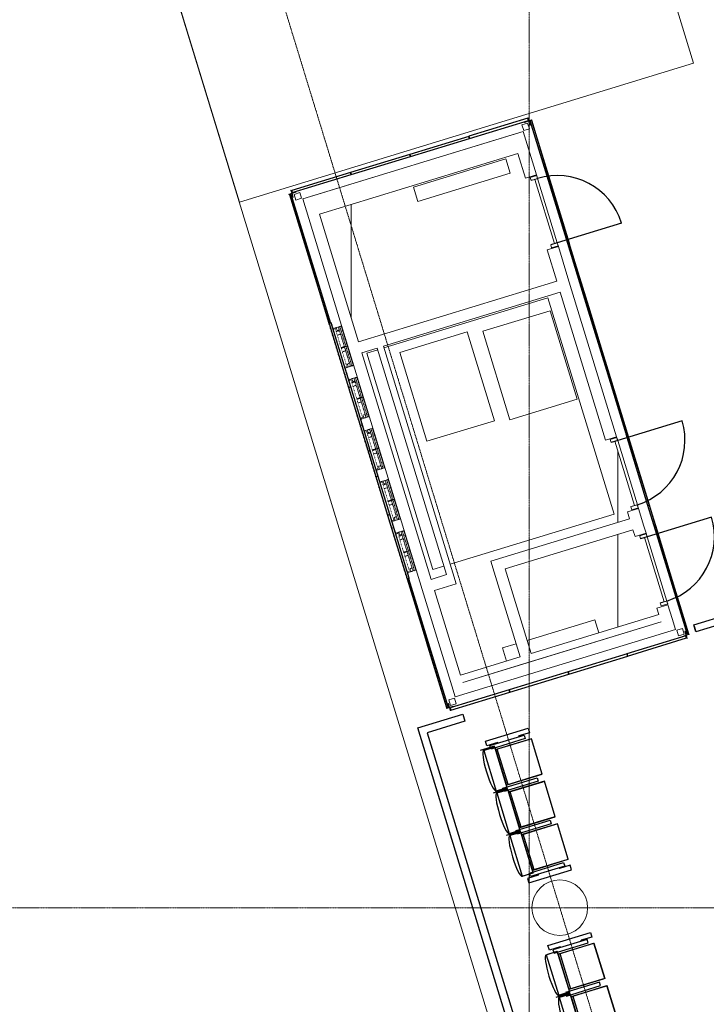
# Model space of a CAD drawing. Header units: millimetres. Extents: x 869791 to 957834, y 561000 to 598978.
# Tile 26 of 38: x 934776 to 944026, y 574197 to 587471. Entities that reach past the tile are written whole.
import ezdxf
from ezdxf.xclip import XClip

# ---------------------------------------------------------------- set-up
doc = ezdxf.new("R2010")
doc.units = ezdxf.units.MM
doc.header["$XCLIPFRAME"] = 2
for name, pattern in [('_T2 Aligning Line', [6.35, 3.175, -3.175]), ('_T2 Dash', [6.35, 3.175, -3.175]), ('_T2 Grid Line', [22.225, 12.7, -3.175, 3.175, -3.175]), ('_T2 Overhead', [6.6, 4, -1, 0.6, -1]), ('Dot Signage', [2, 0, -1, 0, -1])]:
    doc.linetypes.add(name, pattern=pattern)
doc.layers.add('$AUDIT_BAD_LAYER1', color=7, linetype='Continuous')
for name, color, linetype, lineweight in [('0-1', 7, 'Continuous', 5), ('A2-1', 7, '_T2 Overhead', 5), ('A2-D', 7, 'Continuous', 5), ('A2-DOR-1', 7, '_T2 Overhead', 5), ('A2-DOR-2', 7, '_T2 Aligning Line', 5), ('A222-1', 7, 'Continuous', 9), ('A222-3', 7, '_T2 Overhead', 5), ('A24-2', 7, 'Continuous', 9), ('A254', 7, 'Continuous', 5), ('A272-1', 7, '_T2 Overhead', 5), ('A822-1', 7, '_T2 Grid Line', 5), ('A852-TYNN', 7, 'Continuous', 5), ('A856-1', 7, '_T2 Overhead', 5), ('A856-3', 7, '_T2 Dash', 5)]:
    doc.layers.add(name, color=color, linetype=linetype, lineweight=lineweight)
doc.layers.add('A222-2', color=9, linetype='Continuous', lineweight=5, true_color=0x808080)
doc.layers.add('A856-2', color=7, linetype='Dot Signage', lineweight=5, true_color=0x232323)

# ---------------------------------------------------------------- blocks, each defined once
blk = doc.blocks.new('System Panel - A245 - KL-S01 - Veggkledning metallplate sokkel - IMK - 20mm-51381750-19447-aa-tof-20-3000')
at = {"layer": '$AUDIT_BAD_LAYER1'}
for p, q in [((3620, 0), (3620, -17)), ((-3620, 0), (-3620, -17)), ((-2700, -17), (-3620, -17)), ((-2700, 0), (-2700, -17)), ((-1800, -17), (-2700, -17)), ((2700, -17), (1800, -17)), ((2700, 0), (2700, -17)), ((3620, -17), (2700, -17))]:
    blk.add_line(p, q, dxfattribs=at)
blk = doc.blocks.new('System Panel - A245 - KL-S01 - Veggkledning metallplate sokkel - IMK - 20mm-51381732-19447-aa-tof-20-3000')
at = {"layer": '$AUDIT_BAD_LAYER1'}
for p, q in [((-359, 0), (-359, -17)), ((359, 0), (359, -17)), ((359, -17), (-359, -17))]:
    blk.add_line(p, q, dxfattribs=at)
blk = doc.blocks.new('A20 - Slagdør - Enkel - A243 - DI_SSO - 0990 x 2240 mm-61930316-19447-aa-tof-20-3000')
at = {"layer": '$AUDIT_BAD_LAYER1'}
for p, q in [((368, 984), (368, 78)), ((368, 78), (368, -14))]:
    blk.add_line(p, q, dxfattribs=at)
blk.add_arc((368, 78), 906, 90, 180, dxfattribs=at)
at = {"layer": 'A2-D'}
for p, q in [((-580, -14), (-580, 78)), ((-580, 78), (-538, 78)), ((-538, 78), (-538, 38)), ((368, 78), (-538, 78)), ((-538, 38), (368, 38)), ((368, 78), (410, 78)), ((368, 38), (368, 78)), ((410, 78), (410, -14)), ((-538, -14), (-580, -14)), ((410, -14), (368, -14))]:
    blk.add_line(p, q, dxfattribs=at)
at = {"layer": 'A2-DOR-2'}
blk.add_line((-538, 78), (-538, -14), dxfattribs=at)
blk = doc.blocks.new('A20 - Slagdør - Enkel - A243 - DI_SSO - 0990 x 2240 mm-61930317-19447-aa-tof-20-3000')
at = {"layer": '$AUDIT_BAD_LAYER1'}
for p, q in [((368, -78), (368, 14)), ((368, -984), (368, -78))]:
    blk.add_line(p, q, dxfattribs=at)
blk.add_arc((368, -78), 906, 180, 270, dxfattribs=at)
at = {"layer": 'A2-D'}
for p, q in [((-538, 14), (-580, 14)), ((-580, 14), (-580, -78)), ((410, 14), (368, 14)), ((410, -78), (410, 14)), ((-580, -78), (-538, -78)), ((-538, -38), (368, -38)), ((-538, -78), (-538, -38)), ((368, -78), (-538, -78)), ((368, -38), (368, -78)), ((368, -78), (410, -78))]:
    blk.add_line(p, q, dxfattribs=at)
at = {"layer": 'A2-DOR-2'}
blk.add_line((-538, -78), (-538, 14), dxfattribs=at)
blk = doc.blocks.new('System Panel - A245 - KL-S01 - Veggkledning metallplate sokkel - IMK - 20mm-41973570-19447-aa-tof-20-3000')
at = {"layer": '$AUDIT_BAD_LAYER1'}
for p, q in [((-505, 0), (-505, -17)), ((505, -17), (-505, -17)), ((505, 0), (505, -17))]:
    blk.add_line(p, q, dxfattribs=at)
blk = doc.blocks.new('System Panel - A245 - KL-S01 - Veggkledning metallplate sokkel - IMK - 20mm-51336157-19447-aa-tof-20-3000')
at = {"layer": '$AUDIT_BAD_LAYER1'}
for p, q in [((-1342.5, 0), (-1342.5, -17)), ((-450, -17), (-1342.5, -17)), ((-450, 0), (-450, -17)), ((450, -17), (-450, -17)), ((450, 0), (450, -17)), ((1342.5, -17), (450, -17)), ((1342.5, 0), (1342.5, -17))]:
    blk.add_line(p, q, dxfattribs=at)
blk = doc.blocks.new('System Panel - A245 - KL-S01 - Veggkledning metallplate sokkel - IMK - 20mm-51327826-19447-aa-tof-20-3000')
at = {"layer": '$AUDIT_BAD_LAYER1'}
for p, q in [((-504, 0), (-504, -17)), ((504, -17), (-504, -17)), ((504, 0), (504, -17))]:
    blk.add_line(p, q, dxfattribs=at)
blk = doc.blocks.new('System Panel - A245 - KL-S01 - Veggkledning metallplate sokkel - IMK - 20mm-51327827-19447-aa-tof-20-3000')
at = {"layer": '$AUDIT_BAD_LAYER1'}
for p, q in [((173.5, 0), (173.5, -17)), ((-173.5, 0), (-173.5, -17)), ((173.5, -17), (-173.5, -17))]:
    blk.add_line(p, q, dxfattribs=at)
blk = doc.blocks.new('System Panel - A245 - KL-S01 - Veggkledning metallplate sokkel - IMK - 20mm-51381733-19447-aa-tof-20-3000')
at = {"layer": '$AUDIT_BAD_LAYER1'}
for p, q in [((230, 0), (230, -17)), ((-230, 0), (-230, -17)), ((230, -17), (-230, -17))]:
    blk.add_line(p, q, dxfattribs=at)
blk = doc.blocks.new('B222 - Betong - Sirkulær - B222 - Betong - ø750 mm-38636723-19447-aa-tof-20-3000')
at = {"layer": 'A222-2'}
h = blk.add_hatch(dxfattribs=at)
h.set_pattern_fill('FP_12', color=256, style=0, pattern_type=2)
h.set_pattern_definition([(50, (-610411, -575500), (7287.363, -637.56), [762, -8382]), (355, (-610411, -575500), (-1409.714, 7642.27), [609.6, -6705.6]), (100.451, (-609804, -575553), (5877.705, 7004.665), [647.6, -7123.6]), (46.184, (-610411, -573468), (10843.16, -1681.71), [1143, -12573]), (96.636, (-609508, -573608), (9496.1, 9897.1), [971.4, -10685.4]), (351.184, (-610411, -573468), (9496.2, 9897.01), [914.4, -10058.4]), (21, (-609395, -573976), (6064.575, -4090.61), [762, -8382]), (326, (-609395, -573976), (2472.08, 7367.523), [609.6, -6705.6]), (71.451, (-608890, -574317), (8536.685, 3276.85), [647.6, -7123.6]), (37.5, (-610411.2, -575500), (123.544, 3382.2016), [335.28, -6289.04, 335.28, -6471.92, -6731]), (37.5, (-610411.2, -575500), (123.544, 3382.2016), [-13431.52, 335.28, -6395.72]), (7.5, (-610411.2, -575500), (2672.787, 4007.223), [335.28, -3545.84, 335.28, -8702.04]), (7.5, (-610411.2, -575500), (2672.787, 4007.223), [-4216.4, -6136.64, 335.28, -2230.12]), (327.5, (-612677, -575500), (5423.636, -229.157), [335.28, -2204.72, 335.28, -18105.12]), (327.5, (-612677, -575500), (5423.636, -229.157), [-2875.28, -7589.52, 335.28, -10180.32]), (317.5, (-613693, -575500), (5925.17, 1017.067), [335.28, -2966.72, 335.28, -12395.2]), (317.5, (-613693, -575500), (5925.17, 1017.067), [-3637.28, -4927.6, 335.28, -7132.32])])
h.paths.add_polyline_path([(0, -375), (128, -352), (241, -287), (325, -187), (369, -65), (369, 65), (325, 188), (241, 287), (128, 352), (0, 375), (-128, 352), (-241, 287), (-325, 188), (-369, 65), (-369, -65), (-325, -187), (-241, -287), (-128, -352), (-23, -373)])
at = {"layer": 'A222-1'}
for start, end in [(360, 180), (180, 360)]:
    blk.add_arc((0, 0), 375, start, end, dxfattribs=at)
blk = doc.blocks.new('System Panel - A245 - KL-M02 - Veggkledning aluminium laserskåret mønster-51381734-19447-aa-tof-20-3000')
at = {"layer": '$AUDIT_BAD_LAYER1'}
for p, q in [((359, 3), (-359, 3)), ((-359, 3), (-359, 0)), ((-359, 0), (359, 0)), ((359, 0), (359, 3))]:
    blk.add_line(p, q, dxfattribs=at)
blk = doc.blocks.new('System Panel - A245 - KL-M02 - Veggkledning aluminium laserskåret mønster-V168-19447-aa-tof-20-3000')
at = {"layer": '$AUDIT_BAD_LAYER1'}
for p, q in [((505, 3), (-505, 3)), ((-505, 3), (-505, 0)), ((-505, 0), (505, 0)), ((505, 0), (505, 3))]:
    blk.add_line(p, q, dxfattribs=at)
blk = doc.blocks.new('System Panel - A245 - KL-M02 - Veggkledning aluminium laserskåret mønster-V169-19447-aa-tof-20-3000')
at = {"layer": '$AUDIT_BAD_LAYER1'}
for p, q in [((446.25, 3), (-446.25, 3)), ((-446.25, 3), (-446.25, 0)), ((446.25, 0), (446.25, 3)), ((-446.25, 0), (446.25, 0))]:
    blk.add_line(p, q, dxfattribs=at)
blk = doc.blocks.new('System Panel - A245 - KL-M02 - Veggkledning aluminium laserskåret mønster-51235547-19447-aa-tof-20-3000')
at = {"layer": '$AUDIT_BAD_LAYER1'}
for p, q in [((504, 3), (-504, 3)), ((-504, 3), (-504, 0)), ((504, 0), (504, 3)), ((-504, 0), (504, 0))]:
    blk.add_line(p, q, dxfattribs=at)
blk = doc.blocks.new('System Panel - A245 - KL-M02 - Veggkledning aluminium laserskåret mønster-51235548-19447-aa-tof-20-3000')
at = {"layer": '$AUDIT_BAD_LAYER1'}
for p, q in [((173.5, 3), (-173.5, 3)), ((-173.5, 3), (-173.5, 0)), ((-173.5, 0), (173.5, 0)), ((173.5, 0), (173.5, 3))]:
    blk.add_line(p, q, dxfattribs=at)
blk = doc.blocks.new('System Panel - A245 - KL-M02 - Veggkledning aluminium laserskåret mønster-51381735-19447-aa-tof-20-3000')
at = {"layer": '$AUDIT_BAD_LAYER1'}
for p, q in [((230, 3), (-230, 3)), ((-230, 3), (-230, 0)), ((-230, 0), (230, 0)), ((230, 0), (230, 3))]:
    blk.add_line(p, q, dxfattribs=at)
blk = doc.blocks.new('System Panel - A245 - KL-M04 - Veggkledning ventilasjonsrist tekniske sjakter-58180496-19447-aa-tof-20-3000')
at = {"layer": '$AUDIT_BAD_LAYER1'}
for p, q in [((415, 3), (-415, 3)), ((-415, 3), (-415, -27)), ((415, -27), (415, 3)), ((-415, -27), (415, -27))]:
    blk.add_line(p, q, dxfattribs=at)
blk = doc.blocks.new('System Panel - A245 - KL-M04 - Veggkledning ventilasjonsrist tekniske sjakter-58180498-19447-aa-tof-20-3000')
at = {"layer": '$AUDIT_BAD_LAYER1'}
for p, q in [((415, 3), (-415, 3)), ((-415, 3), (-415, -27)), ((415, -27), (415, 3)), ((-415, -27), (415, -27))]:
    blk.add_line(p, q, dxfattribs=at)
blk = doc.blocks.new('System Panel - A245 - KL-M04 - Veggkledning ventilasjonsrist tekniske sjakter-58180500-19447-aa-tof-20-3000')
at = {"layer": '$AUDIT_BAD_LAYER1'}
for p, q in [((417, 3), (-417, 3)), ((-417, 3), (-417, -27)), ((417, -27), (417, 3)), ((-417, -27), (417, -27))]:
    blk.add_line(p, q, dxfattribs=at)
blk = doc.blocks.new('A275 - Monitor Vegg-55__ - A275 - MO-V 55_-53874394-19447-aa-tof-20-3000')
at = {"layer": '$AUDIT_BAD_LAYER1'}
blk.add_line((0, 87), (0, 0), dxfattribs=at)
at = {"layer": 'A856-2'}
for p, q in [((-360, 150), (360, 150)), ((-360, 150), (-360, 114)), ((360, 150), (-360, 150)), ((360, 114), (360, 150)), ((-360, 114), (-265, 114)), ((-265, 114), (-265, 87)), ((-265, 87), (265, 87)), ((265, 114), (360, 114)), ((265, 87), (265, 114))]:
    blk.add_line(p, q, dxfattribs=at)
at = {"layer": 'A856-3'}
for p, q in [((-278, 0), (-278, 114)), ((-278, 72), (-236, 72)), ((-278, 40), (277, 40)), ((-278, 20), (277, 20)), ((-278, 0), (277, 0)), ((-236, 72), (-236, 40)), ((-58, 40), (-58, 87)), ((-8, 87), (-8, 40)), ((175, 40), (175, 87)), ((225, 87), (225, 40)), ((236, 72), (277, 72)), ((236, 40), (236, 72)), ((277, 0), (277, 114))]:
    blk.add_line(p, q, dxfattribs=at)
blk = doc.blocks.new('System Panel - A245 - KL-M02 - Veggkledning aluminium laserskåret mønster-V259-19447-aa-tof-20-3000')
at = {"layer": '$AUDIT_BAD_LAYER1'}
for p, q in [((450, 3), (-450, 3)), ((-450, 3), (-450, 0)), ((-450, 0), (450, 0)), ((450, 0), (450, 3))]:
    blk.add_line(p, q, dxfattribs=at)
blk = doc.blocks.new('System Panel - A245 - KL-M02 - Veggkledning aluminium laserskåret mønster-51381738-19447-aa-tof-20-3000')
at = {"layer": '$AUDIT_BAD_LAYER1'}
for p, q in [((460, 3), (-460, 3)), ((-460, 3), (-460, 0)), ((-460, 0), (460, 0)), ((460, 0), (460, 3))]:
    blk.add_line(p, q, dxfattribs=at)
blk = doc.blocks.new('System Panel - A245 - KL-M04 - Veggkledning ventilasjonsrist tekniske sjakter-46853982-19447-aa-tof-20-3000')
at = {"layer": '$AUDIT_BAD_LAYER1'}
for p, q in [((450, 3), (-450, 3)), ((-450, 3), (-450, -27)), ((450, -27), (450, 3)), ((-450, -27), (450, -27))]:
    blk.add_line(p, q, dxfattribs=at)
blk = doc.blocks.new('System Panel - A245 - KL-M02 - Veggkledning aluminium laserskåret mønster-56243991-19447-aa-tof-20-3000')
at = {"layer": '$AUDIT_BAD_LAYER1'}
for p, q in [((450, 3), (-450, 3)), ((-450, 3), (-450, 0)), ((-450, 0), (450, 0)), ((450, 0), (450, 3))]:
    blk.add_line(p, q, dxfattribs=at)
blk = doc.blocks.new('System Panel - A245 - KL-M02 - Veggkledning aluminium laserskåret mønster-56207495-19447-aa-tof-20-3000')
at = {"layer": '$AUDIT_BAD_LAYER1'}
for p, q in [((450, 3), (-450, 3)), ((-450, 3), (-450, 0)), ((-450, 0), (450, 0)), ((450, 0), (450, 3))]:
    blk.add_line(p, q, dxfattribs=at)
blk = doc.blocks.new('System Panel - A245 - KL-M04 - Veggkledning ventilasjonsrist tekniske sjakter-56244220-19447-aa-tof-20-3000')
at = {"layer": '$AUDIT_BAD_LAYER1'}
for p, q in [((415.625, 27), (-415.625, 27)), ((-415.625, 27), (-415.625, -3)), ((415.625, -3), (415.625, 27)), ((-415.625, -3), (415.625, -3))]:
    blk.add_line(p, q, dxfattribs=at)
blk = doc.blocks.new('A222 - Ekstrudert Aluminiumsprofil - Hjørneprofil - Hel - A222 - Ekstrudert Aluminiumsprofil-51149472-19447-aa-tof-20-3000')
at = {"layer": 'A222-1'}
for p, q in [((19, 40), (15, 40)), ((15, 40), (15, -15)), ((19, -14), (19, 40)), ((15, -15), (-40, -15)), ((-40, -15), (-40, -19)), ((-40, -19), (14, -19)), ((15, -20), (15, -60)), ((15, -60), (16, -60)), ((19, -57), (19, -20)), ((60, -15), (20, -15)), ((20, -19), (57, -19)), ((60, -16), (60, -15))]:
    blk.add_line(p, q, dxfattribs=at)
for centre, radius, start, end in [((14, -20), 0.983, 0, 90), ((16, -57), 2.95, 270, 0), ((20, -14), 1.03, 180, 270), ((20, -20), 0.999, 90, 180), ((57, -16), 2.99, 270, 0)]:
    blk.add_arc(centre, radius, start, end, dxfattribs=at)
blk = doc.blocks.new('B222 - HUP - B222 - HUP - 80 x 80 x 5 mm-61478491-19447-aa-tof-20-3000')
at = {"layer": 'A222-1'}
for p, q in [((-40, 40), (40, 40)), ((-40, -40), (-40, 40)), ((-40, -40), (-40, 40)), ((-40, 40), (40, 40)), ((40, 40), (40, -40)), ((40, 40), (40, -40)), ((40, -40), (-40, -40)), ((40, -40), (-40, -40))]:
    blk.add_line(p, q, dxfattribs=at)
blk = doc.blocks.new('B222 - HUP - B222 - HUP - 80 x 80 x 5 mm-61478650-19447-aa-tof-20-3000')
at = {"layer": 'A222-1'}
for p, q in [((40, 40), (-40, 40)), ((-40, 40), (-40, -40)), ((40, 40), (-40, 40)), ((-40, 40), (-40, -40)), ((40, -40), (40, 40)), ((40, -40), (40, 40)), ((-40, -40), (40, -40)), ((-40, -40), (40, -40))]:
    blk.add_line(p, q, dxfattribs=at)
blk = doc.blocks.new('A222 - Ekstrudert Aluminiumsprofil - Hjørneprofil - Hel - A222 - Ekstrudert Aluminiumsprofil-51149474-19447-aa-tof-20-3000')
at = {"layer": 'A222-1'}
for p, q in [((14, 19), (-40, 19)), ((-40, 19), (-40, 15)), ((-40, 15), (15, 15)), ((16, 60), (15, 60)), ((15, 60), (15, 20)), ((15, 15), (15, -40)), ((19, 20), (19, 57)), ((19, -40), (19, 14)), ((57, 19), (20, 19)), ((20, 15), (60, 15)), ((60, 15), (60, 16)), ((15, -40), (19, -40))]:
    blk.add_line(p, q, dxfattribs=at)
for centre, radius, start, end in [((14, 20), 0.983, 270, 0), ((16, 57), 2.95, 360, 90), ((20, 20), 0.999, 180, 270), ((20, 14), 1.03, 90, 180), ((57, 16), 2.99, 360, 90)]:
    blk.add_arc(centre, radius, start, end, dxfattribs=at)
blk = doc.blocks.new('A278 - Stolrekker Gate-NY - A278 - Gate stolrekke - 3 stk-64335972-19447-aa-tof-20-3000')
at = {"layer": '$AUDIT_BAD_LAYER1'}
for p, q in [((47, -113), (47, -269)), ((622, -114), (47, -114)), ((47, -153), (47, -114)), ((47, -114), (47, -115)), ((622, -269), (622, -113)), ((622, -115), (622, -114)), ((622, -114), (622, -153)), ((635, -269), (635, -68)), ((647, -113), (647, -269)), ((1222, -114), (647, -114)), ((647, -153), (647, -114)), ((647, -114), (647, -115)), ((1222, -269), (1222, -113)), ((1222, -115), (1222, -114)), ((1222, -114), (1222, -153)), ((1235, -269), (1235, -68)), ((1247, -113), (1247, -269)), ((1822, -114), (1247, -114)), ((1247, -153), (1247, -114)), ((1247, -114), (1247, -115)), ((1822, -269), (1822, -113)), ((1822, -115), (1822, -114)), ((1822, -114), (1822, -153)), ((1835, -269), (1835, -68)), ((-65, -173), (-65, -773)), ((0, -173), (-65, -173)), ((0, -325), (0, -173)), ((10, -700), (10, -220)), ((10, -220), (60, -220)), ((47, -259), (47, -153)), ((47, -269), (47, -259)), ((60, -220), (60, -700)), ((610, -693), (610, -213)), ((610, -213), (660, -213)), ((622, -153), (622, -259)), ((622, -259), (622, -269)), ((647, -259), (647, -153)), ((647, -269), (647, -259)), ((660, -213), (660, -693)), ((1210, -693), (1210, -213)), ((1210, -213), (1260, -213)), ((1222, -153), (1222, -259)), ((1222, -259), (1222, -269)), ((1247, -259), (1247, -153)), ((1247, -269), (1247, -259)), ((1260, -213), (1260, -693)), ((1810, -693), (1810, -213)), ((1810, -213), (1860, -213)), ((1822, -153), (1822, -259)), ((1822, -259), (1822, -269)), ((1860, -213), (1860, -693)), ((1870, -325), (1870, -173)), ((1870, -173), (1935, -173)), ((1935, -173), (1935, -773)), ((10, -325), (0, -325)), ((47, -269), (622, -269)), ((85, -752), (85, -269)), ((585, -269), (85, -269)), ((85, -278), (85, -773)), ((85, -293), (585, -293)), ((585, -269), (585, -752)), ((585, -773), (585, -278)), ((647, -269), (1222, -269)), ((685, -752), (685, -269)), ((1185, -269), (685, -269)), ((685, -278), (685, -773)), ((685, -293), (1185, -293)), ((1185, -269), (1185, -752)), ((1185, -773), (1185, -278)), ((1247, -269), (1822, -269)), ((1285, -752), (1285, -269)), ((1785, -269), (1285, -269)), ((1285, -278), (1285, -773)), ((1285, -293), (1785, -293)), ((1785, -269), (1785, -752)), ((1785, -773), (1785, -278)), ((1860, -325), (1870, -325)), ((10, -622), (0, -622)), ((0, -773), (0, -622)), ((1860, -622), (1870, -622)), ((1870, -773), (1870, -622)), ((-65, -773), (0, -773)), ((60, -700), (10, -700)), ((85, -773), (85, -752)), ((85, -773), (585, -773)), ((85, -773), (585, -773)), ((585, -752), (585, -773)), ((660, -693), (610, -693)), ((685, -773), (685, -752)), ((685, -773), (1185, -773)), ((685, -773), (1185, -773)), ((1185, -752), (1185, -773)), ((1260, -693), (1210, -693)), ((1285, -773), (1285, -752)), ((1285, -773), (1785, -773)), ((1285, -773), (1785, -773)), ((1785, -752), (1785, -773)), ((1860, -693), (1810, -693)), ((1935, -773), (1870, -773))]:
    blk.add_line(p, q, dxfattribs=at)
for centre, major_axis in [((335, -113), (-287, 0)), ((935, -113), (-287, 0)), ((1535, -113), (-288, 0))]:
    blk.add_ellipse(centre, major_axis=major_axis, ratio=0.16833, start_param=3.141593, end_param=6.283185, dxfattribs=at)
blk = doc.blocks.new('A278 - Stolrekker Gate-NY - A278 - Gate stolrekke - 3 stk-64353062-19447-aa-tof-20-3000')
at = {"layer": '$AUDIT_BAD_LAYER1'}
for p, q in [((-65, 173), (-65, 773)), ((-65, 773), (0, 773)), ((0, 773), (0, 622)), ((10, 700), (10, 220)), ((60, 700), (10, 700)), ((60, 220), (60, 700)), ((85, 278), (85, 773)), ((85, 773), (585, 773)), ((585, 773), (85, 773)), ((85, 752), (85, 773)), ((85, 269), (85, 752)), ((585, 773), (585, 278)), ((585, 773), (585, 752)), ((585, 752), (585, 269)), ((660, 693), (610, 693)), ((610, 693), (610, 213)), ((660, 213), (660, 693)), ((685, 278), (685, 773)), ((685, 773), (1185, 773)), ((1185, 773), (685, 773)), ((685, 752), (685, 773)), ((685, 269), (685, 752)), ((1185, 773), (1185, 278)), ((1185, 773), (1185, 752)), ((1185, 752), (1185, 269)), ((1260, 693), (1210, 693)), ((1210, 693), (1210, 213)), ((1260, 213), (1260, 693)), ((1285, 278), (1285, 773)), ((1285, 773), (1785, 773)), ((1785, 773), (1285, 773)), ((1285, 752), (1285, 773)), ((1285, 269), (1285, 752)), ((1785, 773), (1785, 278)), ((1785, 773), (1785, 752)), ((1785, 752), (1785, 269)), ((1860, 693), (1810, 693)), ((1810, 693), (1810, 213)), ((1860, 213), (1860, 693)), ((1870, 773), (1870, 622)), ((1935, 773), (1870, 773)), ((1935, 173), (1935, 773)), ((10, 622), (0, 622)), ((1860, 622), (1870, 622)), ((0, 325), (0, 173)), ((10, 325), (0, 325)), ((47, 113), (47, 269)), ((47, 259), (47, 269)), ((622, 269), (47, 269)), ((85, 293), (585, 293)), ((85, 269), (585, 269)), ((622, 269), (622, 113)), ((622, 269), (622, 259)), ((635, 269), (635, 68)), ((647, 113), (647, 269)), ((647, 259), (647, 269)), ((1222, 269), (647, 269)), ((685, 293), (1185, 293)), ((685, 269), (1185, 269)), ((1222, 269), (1222, 113)), ((1222, 269), (1222, 259)), ((1235, 269), (1235, 68)), ((1247, 113), (1247, 269)), ((1247, 259), (1247, 269)), ((1822, 269), (1247, 269)), ((1285, 293), (1785, 293)), ((1285, 269), (1785, 269)), ((1822, 269), (1822, 113)), ((1822, 269), (1822, 259)), ((1835, 269), (1835, 68)), ((1860, 325), (1870, 325)), ((1870, 325), (1870, 173)), ((0, 173), (-65, 173)), ((10, 220), (60, 220)), ((47, 153), (47, 259)), ((47, 114), (47, 153)), ((610, 213), (660, 213)), ((622, 259), (622, 153)), ((622, 153), (622, 114)), ((647, 153), (647, 259)), ((647, 114), (647, 153)), ((1210, 213), (1260, 213)), ((1222, 259), (1222, 153)), ((1222, 153), (1222, 114)), ((1247, 153), (1247, 259)), ((1247, 114), (1247, 153)), ((1810, 213), (1860, 213)), ((1822, 259), (1822, 153)), ((1822, 153), (1822, 114)), ((1870, 173), (1935, 173)), ((47, 115), (47, 114)), ((47, 114), (622, 114)), ((622, 114), (622, 115)), ((647, 115), (647, 114)), ((647, 114), (1222, 114)), ((1222, 114), (1222, 115)), ((1247, 115), (1247, 114)), ((1247, 114), (1822, 114)), ((1822, 114), (1822, 115))]:
    blk.add_line(p, q, dxfattribs=at)
for centre, major_axis in [((335, 113), (287, 0)), ((935, 113), (287, 0)), ((1535, 113), (288, 0))]:
    blk.add_ellipse(centre, major_axis=major_axis, ratio=0.16833, start_param=3.141593, end_param=6.283185, dxfattribs=at)
blk = doc.blocks.new('Rectangular Mullion - A280 - Håndløper - 100x40-65970833-19447-aa-tof-20-3000')
at = {"layer": '$AUDIT_BAD_LAYER1'}
for p, q in [((612216, 579315), (613874, 579822)), ((613874, 579822), (613903, 579726)), ((613903, 579726), (612245, 579219)), ((612245, 579219), (612216, 579315))]:
    blk.add_line(p, q, dxfattribs=at)
blk = doc.blocks.new('Rectangular Mullion - A280 - Håndløper - 100x40-65585409-19447-aa-tof-20-3000')
at = {"layer": '$AUDIT_BAD_LAYER1'}
for p, q in [((608499, 577923), (609105, 578109)), ((609105, 578109), (609134, 578013)), ((609134, 578013), (608624, 577857))]:
    blk.add_line(p, q, dxfattribs=at)
blk = doc.blocks.new('Rectangular Mullion - A280 - Håndløper - 100x40-65585408-19447-aa-tof-20-3000')
at = {"layer": '$AUDIT_BAD_LAYER1'}
for p, q in [((610214, 572314), (608499, 577923)), ((608624, 577857), (610310, 572344)), ((610310, 572344), (610214, 572314))]:
    blk.add_line(p, q, dxfattribs=at)
blk = doc.blocks.new('A254_preboarding_rekkverk - A254 - Preboarding rekkverk-65760069-19447-aa-tof-20-3000')
at = {"layer": '$AUDIT_BAD_LAYER1'}
blk.add_line((20, -30), (20, 30), dxfattribs=at)
blk = doc.blocks.new('gmtio-a-200-1-0001_rvt-1-19447-aa-tof-20-3000')
at = {"layer": 'A24-2'}
for p, q in [((609770, 585917), (607097, 585100)), ((609918, 585962), (609770, 585917)), ((610096, 585380), (609918, 585962)), ((607173, 584851), (609846, 585669)), ((609846, 585669), (609948, 585335)), ((609948, 585335), (610096, 585380)), ((607097, 585100), (606949, 585055)), ((606949, 585055), (607551, 583085)), ((607699, 583130), (607173, 584851)), ((610392, 584414), (610243, 584369)), ((610243, 584369), (610372, 583947)), ((610521, 583993), (610392, 584414)), ((610372, 583947), (607699, 583130)), ((611176, 581848), (610521, 583993)), ((608036, 583071), (610418, 583799)), ((610418, 583799), (611028, 581803)), ((607551, 583085), (608576, 579733)), ((607745, 582982), (607952, 583045)), ((608679, 579926), (607745, 582982)), ((607952, 583045), (608886, 579990)), ((608970, 580015), (608036, 583071)), ((611028, 581803), (611176, 581848)), ((611471, 580882), (611323, 580837)), ((611545, 580641), (611471, 580882)), ((611352, 580744), (609482, 580172)), ((611323, 580837), (611352, 580744)), ((609676, 580069), (611397, 580595)), ((611397, 580595), (611425, 580505)), ((611573, 580550), (611545, 580641)), ((611425, 580505), (611573, 580550)), ((609482, 580172), (609527, 580024)), ((610025, 578927), (609676, 580069)), ((608886, 579990), (608679, 579926)), ((609015, 579867), (608970, 580015)), ((609527, 580024), (609877, 578881)), ((608724, 579778), (609015, 579867)), ((608576, 579733), (608956, 578490)), ((609073, 578636), (608724, 579778)), ((611868, 579584), (611720, 579539)), ((611720, 579539), (611746, 579453)), ((611925, 579397), (611868, 579584)), ((611746, 579453), (610025, 578927)), ((611971, 579249), (611925, 579397)), ((609907, 578781), (611777, 579352)), ((611777, 579352), (609912, 578782)), ((611777, 579352), (611777, 579352)), ((609958, 578634), (611971, 579249)), ((609877, 578881), (609073, 578636)), ((609912, 578782), (609104, 578535)), ((609104, 578535), (609907, 578781)), ((609001, 578341), (609958, 578634)), ((608956, 578490), (609001, 578341)), ((609104, 578535), (609104, 578535))]:
    blk.add_line(p, q, dxfattribs=at)
at = {"layer": 'A254'}
for p, q in [((597595, 612811), (613588, 560501)), ((597596, 612810), (613588, 560500)), ((616633, 550543), (597599, 612800)), ((606949, 585056), (609918, 585963)), ((608440, 585213), (609683, 585593)), ((609683, 585593), (609742, 585401)), ((609742, 585401), (608499, 585021)), ((610096, 585380), (610111, 585330)), ((610096, 585380), (610111, 585330)), ((608499, 585021), (608440, 585213)), ((607600, 583455), (607600, 584982)), ((607600, 584982), (607600, 583455)), ((610376, 584464), (610392, 584414)), ((610376, 584464), (610392, 584414)), ((608043, 583048), (610250, 583723)), ((610250, 583723), (608043, 583048)), ((610250, 583723), (611142, 580806)), ((611142, 580806), (610250, 583723)), ((609373, 583271), (610281, 583548)), ((610281, 583548), (610647, 582353)), ((608256, 582983), (609164, 583261)), ((609164, 583261), (609530, 582065)), ((609739, 582075), (609373, 583271)), ((607812, 582977), (607959, 583022)), ((607959, 583022), (607812, 582977)), ((608703, 580060), (607812, 582977)), ((607812, 582977), (608703, 580060)), ((608622, 581787), (608256, 582983)), ((610647, 582353), (609739, 582075)), ((609530, 582065), (608622, 581787)), ((611176, 581848), (611191, 581798)), ((611176, 581848), (611191, 581798)), ((611194, 581653), (611194, 580695)), ((611194, 580695), (611194, 581653)), ((611456, 580932), (611471, 580882)), ((611456, 580932), (611471, 580882)), ((611142, 580806), (608934, 580131)), ((608934, 580131), (611142, 580806)), ((611194, 580533), (611194, 579284)), ((611194, 579284), (611194, 580533)), ((611573, 580550), (611588, 580500)), ((611573, 580550), (611588, 580500)), ((608851, 580106), (608703, 580060)), ((608703, 580060), (608851, 580106)), ((611853, 579634), (611868, 579584)), ((611853, 579634), (611868, 579584)), ((609971, 579103), (610882, 579382)), ((610882, 579382), (610936, 579205)), ((609639, 579002), (609823, 579058)), ((609693, 578825), (609639, 579002))]:
    blk.add_line(p, q, dxfattribs=at)
at = {"layer": '$AUDIT_BAD_LAYER1'}
for name, p, rotation in [('System Panel - A245 - KL-M04 - Veggkledning ventilasjonsrist tekniske sjakter-58180496-19447-aa-tof-20-3000', (609583, 586017), 16.99999999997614), ('System Panel - A245 - KL-S01 - Veggkledning metallplate sokkel - IMK - 20mm-51381732-19447-aa-tof-20-3000', (610135, 585768), 286.9999999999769), ('System Panel - A245 - KL-M02 - Veggkledning aluminium laserskåret mønster-51381734-19447-aa-tof-20-3000', (610135, 585768), 286.9999999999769), ('System Panel - A245 - KL-M04 - Veggkledning ventilasjonsrist tekniske sjakter-58180498-19447-aa-tof-20-3000', (608789, 585774), 16.99999999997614), ('System Panel - A245 - KL-M04 - Veggkledning ventilasjonsrist tekniske sjakter-58180500-19447-aa-tof-20-3000', (607993, 585531), 16.99999999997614), ('System Panel - A245 - KL-M04 - Veggkledning ventilasjonsrist tekniske sjakter-58180496-19447-aa-tof-20-3000', (607197, 585287), 16.99999999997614), ('System Panel - A245 - KL-S01 - Veggkledning metallplate sokkel - IMK - 20mm-41973570-19447-aa-tof-20-3000', (610388, 584941), 286.9999999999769), ('System Panel - A245 - KL-M02 - Veggkledning aluminium laserskåret mønster-V168-19447-aa-tof-20-3000', (610388, 584941), 286.9999999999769), ('System Panel - A245 - KL-M02 - Veggkledning aluminium laserskåret mønster-51381738-19447-aa-tof-20-3000', (606908, 584676), 106.9999999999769), ('System Panel - A245 - KL-S01 - Veggkledning metallplate sokkel - IMK - 20mm-51381750-19447-aa-tof-20-3000', (607832, 581654), 106.9999999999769), ('System Panel - A245 - KL-S01 - Veggkledning metallplate sokkel - IMK - 20mm-51336157-19447-aa-tof-20-3000', (610928, 583175), 286.9999999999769), ('System Panel - A245 - KL-M02 - Veggkledning aluminium laserskåret mønster-V169-19447-aa-tof-20-3000', (610666, 584032), 286.9999999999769), ('System Panel - A245 - KL-M02 - Veggkledning aluminium laserskåret mønster-56207495-19447-aa-tof-20-3000', (607174, 583806), 106.9999999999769), ('System Panel - A245 - KL-M02 - Veggkledning aluminium laserskåret mønster-V259-19447-aa-tof-20-3000', (610928, 583175), 286.9999999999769), ('System Panel - A245 - KL-M04 - Veggkledning ventilasjonsrist tekniske sjakter-46853982-19447-aa-tof-20-3000', (607437, 582945), 106.9999999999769), ('System Panel - A245 - KL-M02 - Veggkledning aluminium laserskåret mønster-V169-19447-aa-tof-20-3000', (611190, 582317), 286.9999999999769), ('System Panel - A245 - KL-M04 - Veggkledning ventilasjonsrist tekniske sjakter-46853982-19447-aa-tof-20-3000', (607700, 582085), 106.9999999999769), ('System Panel - A245 - KL-S01 - Veggkledning metallplate sokkel - IMK - 20mm-51327826-19447-aa-tof-20-3000', (611468, 581408), 286.9999999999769), ('System Panel - A245 - KL-M02 - Veggkledning aluminium laserskåret mønster-51235547-19447-aa-tof-20-3000', (611468, 581408), 286.9999999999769), ('System Panel - A245 - KL-M04 - Veggkledning ventilasjonsrist tekniske sjakter-46853982-19447-aa-tof-20-3000', (607963, 581224), 106.9999999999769), ('System Panel - A245 - KL-S01 - Veggkledning metallplate sokkel - IMK - 20mm-51327827-19447-aa-tof-20-3000', (611666, 580760), 286.9999999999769), ('System Panel - A245 - KL-M02 - Veggkledning aluminium laserskåret mønster-51235548-19447-aa-tof-20-3000', (611666, 580760), 286.9999999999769), ('System Panel - A245 - KL-M04 - Veggkledning ventilasjonsrist tekniske sjakter-46853982-19447-aa-tof-20-3000', (608226, 580363), 106.9999999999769), ('System Panel - A245 - KL-S01 - Veggkledning metallplate sokkel - IMK - 20mm-41973570-19447-aa-tof-20-3000', (611865, 580111), 286.9999999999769), ('System Panel - A245 - KL-M02 - Veggkledning aluminium laserskåret mønster-V168-19447-aa-tof-20-3000', (611865, 580111), 286.9999999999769), ('System Panel - A245 - KL-M02 - Veggkledning aluminium laserskåret mønster-56243991-19447-aa-tof-20-3000', (608490, 579503), 106.9999999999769), ('System Panel - A245 - KL-S01 - Veggkledning metallplate sokkel - IMK - 20mm-51381733-19447-aa-tof-20-3000', (612079, 579408), 286.9999999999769), ('System Panel - A245 - KL-M02 - Veggkledning aluminium laserskåret mønster-51381735-19447-aa-tof-20-3000', (612079, 579408), 286.9999999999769), ('System Panel - A245 - KL-M04 - Veggkledning ventilasjonsrist tekniske sjakter-56244220-19447-aa-tof-20-3000', (611722, 579017), 17.00000000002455), ('System Panel - A245 - KL-M02 - Veggkledning aluminium laserskåret mønster-51381738-19447-aa-tof-20-3000', (608756, 578632), 106.9999999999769), ('System Panel - A245 - KL-M04 - Veggkledning ventilasjonsrist tekniske sjakter-56244220-19447-aa-tof-20-3000', (610928, 578774), 17.00000000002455), ('System Panel - A245 - KL-M04 - Veggkledning ventilasjonsrist tekniske sjakter-56244220-19447-aa-tof-20-3000', (610133, 578531), 17.00000000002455), ('System Panel - A245 - KL-M04 - Veggkledning ventilasjonsrist tekniske sjakter-56244220-19447-aa-tof-20-3000', (609338, 578288), 17.00000000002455)]:
    blk.add_blockref(name, p, dxfattribs=dict(at, rotation=rotation))
for name in ['Rectangular Mullion - A280 - Håndløper - 100x40-65970833-19447-aa-tof-20-3000', 'Rectangular Mullion - A280 - Håndløper - 100x40-65585409-19447-aa-tof-20-3000', 'Rectangular Mullion - A280 - Håndløper - 100x40-65585408-19447-aa-tof-20-3000']:
    blk.add_blockref(name, (0, 0), dxfattribs=at)
at = {"layer": 'A2-1', "rotation": 196.9999999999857}
blk.add_blockref('A254_preboarding_rekkverk - A254 - Preboarding rekkverk-65760069-19447-aa-tof-20-3000', (612249, 579272), dxfattribs=at)
at = {"layer": 'A2-DOR-1'}
for name, p, rotation in [('A20 - Slagdør - Enkel - A243 - DI_SSO - 0990 x 2240 mm-61930316-19447-aa-tof-20-3000', (610195, 584793), 287.0000000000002), ('A20 - Slagdør - Enkel - A243 - DI_SSO - 0990 x 2240 mm-61930317-19447-aa-tof-20-3000', (611225, 581424), 107.0000000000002), ('A20 - Slagdør - Enkel - A243 - DI_SSO - 0990 x 2240 mm-61930317-19447-aa-tof-20-3000', (611622, 580126), 107.0000000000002)]:
    blk.add_blockref(name, p, dxfattribs=dict(at, rotation=rotation))
at = {"layer": 'A222-3'}
for name, p, rotation in [('B222 - HUP - B222 - HUP - 80 x 80 x 5 mm-61478650-19447-aa-tof-20-3000', (609952, 586028), 17.00000000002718), ('A222 - Ekstrudert Aluminiumsprofil - Hjørneprofil - Hel - A222 - Ekstrudert Aluminiumsprofil-51149474-19447-aa-tof-20-3000', (609982, 586084), 17.00000000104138), ('A222 - Ekstrudert Aluminiumsprofil - Hjørneprofil - Hel - A222 - Ekstrudert Aluminiumsprofil-51149472-19447-aa-tof-20-3000', (606824, 585119), 196.9999999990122), ('B222 - HUP - B222 - HUP - 80 x 80 x 5 mm-61478491-19447-aa-tof-20-3000', (606883, 585090), 197.0000000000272), ('B222 - HUP - B222 - HUP - 80 x 80 x 5 mm-61478491-19447-aa-tof-20-3000', (612037, 579214), 17.00000000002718), ('A222 - Ekstrudert Aluminiumsprofil - Hjørneprofil - Hel - A222 - Ekstrudert Aluminiumsprofil-51149472-19447-aa-tof-20-3000', (612093, 579184), 16.99999999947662), ('A222 - Ekstrudert Aluminiumsprofil - Hjørneprofil - Hel - A222 - Ekstrudert Aluminiumsprofil-51149474-19447-aa-tof-20-3000', (608936, 578220), 197.0000000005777), ('B222 - HUP - B222 - HUP - 80 x 80 x 5 mm-61478650-19447-aa-tof-20-3000', (608966, 578275), 197.0000000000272)]:
    blk.add_blockref(name, p, dxfattribs=dict(at, rotation=rotation))
blk.add_blockref('B222 - Betong - Sirkulær - B222 - Betong - ø750 mm-38636723-19447-aa-tof-20-3000', (610411, 575500), dxfattribs=at)
at = {"layer": 'A272-1'}
for name, p, rotation in [('A278 - Stolrekker Gate-NY - A278 - Gate stolrekke - 3 stk-64335972-19447-aa-tof-20-3000', (609811, 575845), 106.9999999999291), ('A278 - Stolrekker Gate-NY - A278 - Gate stolrekke - 3 stk-64353062-19447-aa-tof-20-3000', (610106, 574878), 286.9999999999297)]:
    blk.add_blockref(name, p, dxfattribs=dict(at, rotation=rotation))
at = {"layer": 'A856-1', "rotation": 106.999999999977}
for p in [(607548, 583075), (607759, 582386), (607969, 581696), (608180, 581007), (608391, 580317)]:
    blk.add_blockref('A275 - Monitor Vegg-55__ - A275 - MO-V 55_-53874394-19447-aa-tof-20-3000', p, dxfattribs=at)

msp = doc.modelspace()

# ---------------------------------------------------------------- linework, layer by layer
at = {"layer": 'A822-1'}
for p, q in [((946486, 561000), (935658, 596417)), ((941641, 561000), (941641, 596499)), ((869791, 575500), (957834, 575500))]:
    msp.add_line(p, q, dxfattribs=at)
at = {"layer": 'A852-TYNN'}
msp.add_lwpolyline([(937736, 585012), (943856, 586883), (941634, 594151), (935514, 592280), (936950, 587581)], close=True, dxfattribs=at)

# ---------------------------------------------------------------- block references
at = {"layer": '0-1'}
ref = msp.add_blockref('gmtio-a-200-1-0001_rvt-1-19447-aa-tof-20-3000', (331641, 0), dxfattribs=at)
XClip(ref).set_block_clipping_path([(538149.9999999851, 560999.9999999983), (626192.6181362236, 596498.7507570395)])

doc.saveas('drawing.dxf')
